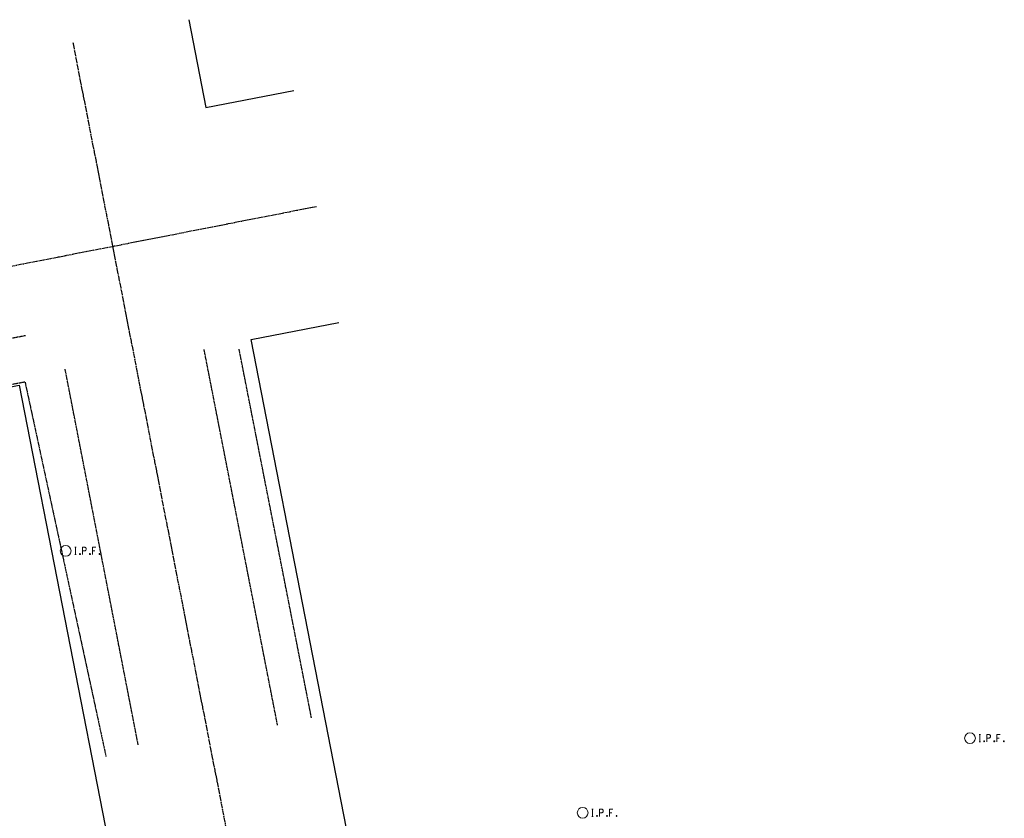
# Model space of a CAD drawing. Header units: feet. Extents: x 1748411 to 1753936, y 447116 to 448712.
# Tile 29 of 35: x 1750699 to 1750974, y 448339 to 448562. Entities that reach past the tile are written whole.
import ezdxf

# ---------------------------------------------------------------- set-up
doc = ezdxf.new("R2010")
doc.units = ezdxf.units.FT
doc.header["$MEASUREMENT"] = 0
for name, pattern in [('CL', [2, 0.3, -0.15, 1.4, -0.15]), ('OhDOT_USTN1', [0.055, 0.014, -0.041]), ('OhDOT_USTN5', [0.11, 0.055, -0.055]), ('rowex', [0])]:
    doc.linetypes.add(name, pattern=pattern)
for name, color, linetype in [('PV_X_Curb', 120, 'OhDOT_USTN1'), ('PV_X_Walk', 120, 'OhDOT_USTN5'), ('RW_X_CL', 6, 'CL'), ('RW_X_Fee_RW', 6, 'rowex'), ('SV_X_Control_Cells_Found', 7, 'Continuous'), ('SV_X_Mon_Cells_Found', 7, 'Continuous')]:
    doc.layers.add(name, color=color, linetype=linetype)

# ---------------------------------------------------------------- blocks, each defined once
blk = doc.blocks.new('IPF')
at = {"layer": 'SV_X_Mon_Cells_Found', "color": 7, "linetype": 'Continuous', "lineweight": 0, "flags": 128}
for points in [[(0.101, 0.04), (0.118, 0.04)], [(0.11, -0.04), (0.11, 0.04)], [(0.188, -0.04), (0.188, 0.04), (0.214, 0.04), (0.217, 0.039), (0.221, 0.038), (0.223, 0.037), (0.224, 0.036), (0.226, 0.032), (0.228, 0.029), (0.229, 0.024), (0.229, 0.017), (0.229, 0.014), (0.227, 0.01), (0.225, 0.006), (0.223, 0.004), (0.221, 0.003), (0.219, 0.002), (0.214, 0.001), (0.188, 0.001)], [(0.338, 0.04), (0.3, 0.04), (0.3, -0.04)], [(0.3, 0.001), (0.327, 0.001)], [(0.101, -0.04), (0.118, -0.04)], [(0.157, -0.029), (0.16, -0.029), (0.162, -0.031), (0.164, -0.033), (0.164, -0.036), (0.162, -0.039), (0.16, -0.04), (0.157, -0.04), (0.156, -0.039), (0.154, -0.036), (0.154, -0.033), (0.156, -0.031), (0.157, -0.029)], [(0.27, -0.029), (0.273, -0.029), (0.274, -0.031), (0.276, -0.033), (0.276, -0.036), (0.274, -0.039), (0.273, -0.04), (0.27, -0.04), (0.268, -0.039), (0.267, -0.036), (0.267, -0.033), (0.268, -0.031), (0.27, -0.029)], [(0.377, -0.029), (0.38, -0.029), (0.382, -0.031), (0.383, -0.033), (0.383, -0.036), (0.382, -0.039), (0.38, -0.04), (0.377, -0.04), (0.376, -0.039), (0.374, -0.036), (0.374, -0.033), (0.376, -0.031), (0.377, -0.029)]]:
    blk.add_lwpolyline(points, dxfattribs=at)
at = {"layer": 'SV_X_Mon_Cells_Found', "color": 7, "linetype": 'Continuous', "lineweight": 0}
blk.add_circle((0, 0), 0.06, dxfattribs=at)
blk = doc.blocks.new('*U184', base_point=(1750711.969, 448413.4966, 734.4148))
at = {"xscale": 25, "yscale": 25, "zscale": 25}
blk.add_blockref('IPF', (1750711.969, 448413.4966, 734.4148), dxfattribs=at)
blk = doc.blocks.new('*U185', base_point=(1750856.362, 448340.3911, 735.5572))
at = {"xscale": 25, "yscale": 25, "zscale": 25}
blk.add_blockref('IPF', (1750856.362, 448340.3911, 735.5572), dxfattribs=at)
blk = doc.blocks.new('*U115', base_point=(1750964.513, 448361.225, 734.332))
at = {"xscale": 25, "yscale": 25, "zscale": 25}
blk.add_blockref('IPF', (1750964.513, 448361.225, 734.332), dxfattribs=at)

msp = doc.modelspace()

# ---------------------------------------------------------------- linework, layer by layer
at = {"layer": 'PV_X_Curb', "flags": 128}
for points in [[(1750700.71, 448473.58), (1750624.27, 448458.59), (1750530.46, 448440.19), (1750504.43, 448435.1), (1750485.19, 448431.35), (1750387.93, 448412.33), (1750292.57, 448393.79)], [(1750771.14, 448364.86), (1750750.64, 448469.69)], [(1750732.23, 448359.34), (1750711.8, 448464.35)]]:
    msp.add_lwpolyline(points, dxfattribs=at)
at = {"layer": 'PV_X_Walk', "flags": 128}
for points in [[(1750780.61, 448366.91), (1750760.39, 448469.91)], [(1750296.91, 448385.21), (1750700.6, 448460.72), (1750723.23, 448356.12)]]:
    msp.add_lwpolyline(points, dxfattribs=at)
at = {"layer": 'RW_X_CL'}
msp.add_line((1750713.96, 448555.47), (1750804.41, 448091.83), dxfattribs=at)
msp.add_lwpolyline([(1749726.06, 448306), (1750389.89, 448432.94), (1750781.98, 448509.68)], dxfattribs=at)
at = {"layer": 'RW_X_Fee_RW'}
for points in [[(1750746.34, 448561.81), (1750751.13, 448537.27), (1750775.66, 448542.07)], [(1750817.69, 448196.11), (1750763.77, 448472.49), (1750788.3, 448477.29)]]:
    msp.add_lwpolyline(points, dxfattribs=at)
msp.add_lwpolyline([(1750724.49, 448329.13), (1750319.03, 448248.57), (1750293.51, 448380.91), (1750396.16, 448400.54), (1750698.99, 448459.81)], close=True, dxfattribs=at)

# ---------------------------------------------------------------- block references
at = {"layer": 'SV_X_Control_Cells_Found'}
for name, p in [('*U184', (1750711.97, 448413.5, 734.41)), ('*U115', (1750964.51, 448361.22, 734.33)), ('*U185', (1750856.36, 448340.39, 735.56))]:
    msp.add_blockref(name, p, dxfattribs=at)

doc.saveas('drawing.dxf')
